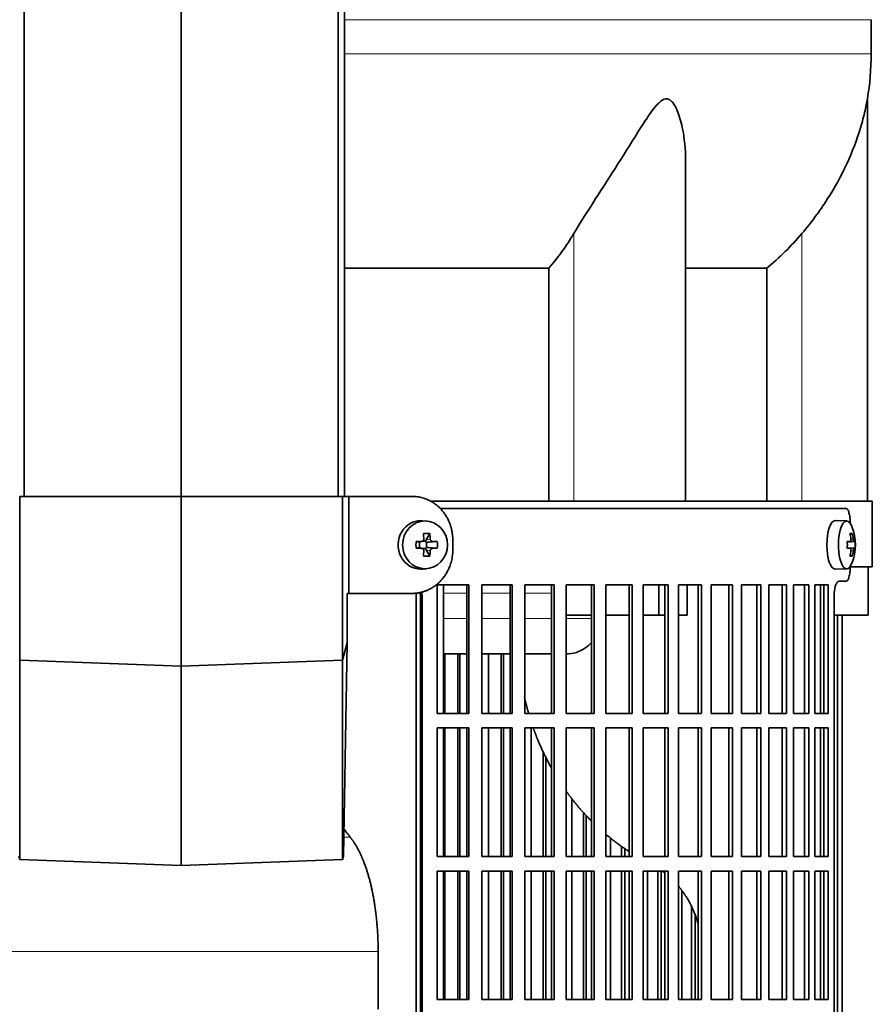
# Model space of a CAD drawing. Header units: millimetres. Extents: x 483 to 1358, y -1720 to 1581.
# Tile 17 of 29: x 600 to 776, y -31 to 172. Entities that reach past the tile are written whole.
import ezdxf

# ---------------------------------------------------------------- set-up
doc = ezdxf.new("R2010")
doc.units = ezdxf.units.MM
for name, color, linetype in [('LOW_454-3', 7, 'Continuous'), ('M5X8_UNI7687', 7, 'Continuous'), ('VSI344-454_FILTR', 7, 'Continuous'), ('VSI344-454_SUPPO', 7, 'Continuous'), ('VSI344-454_TERMI', 7, 'Continuous'), ('VSI454_DIFFUSORE', 7, 'Continuous')]:
    doc.layers.add(name, color=color, linetype=linetype)

# ---------------------------------------------------------------- blocks, each defined once
blk = doc.blocks.new('SE')
at = {"layer": 'LOW_454-3', "color": 7, "linetype": 'Continuous', "lineweight": 35}
for p, q in [((601.16, 73.58), (601.16, 795.58)), ((633.51, 73.58), (633.51, 795.58)), ((665.86, 73.58), (665.86, 795.58)), ((667.22, 795.58), (667.22, 73.58))]:
    blk.add_line(p, q, dxfattribs=at)
at = {"layer": 'M5X8_UNI7687', "color": 7, "linetype": 'Continuous', "lineweight": 35}
for p, q in [((684.14, 68.49), (683.29, 68.56)), ((770.73, 68.51), (768.38, 68.58)), ((684.78, 65.91), (684.02, 64.61)), ((771.88, 65.91), (771.47, 65.61)), ((681.94, 64.27), (682.54, 64.11)), ((681.94, 62.88), (682.54, 63.04)), ((682.62, 64.11), (683.21, 64.31)), ((683.21, 62.84), (682.62, 63.04)), ((682.67, 63.02), (682.67, 64.13)), ((683.26, 64.33), (683.91, 64.33)), ((684.08, 64.14), (684.08, 63.01)), ((686.33, 64.27), (684.48, 64.11)), ((686.33, 62.88), (684.48, 63.04)), ((770.85, 64.23), (771.43, 64.29)), ((772.45, 64.27), (770.85, 64.15)), ((772.45, 62.88), (770.85, 63)), ((683.91, 62.83), (683.29, 62.83)), ((684.78, 61.24), (684.02, 62.54)), ((771.43, 62.87), (770.85, 62.92)), ((771.88, 61.24), (771.47, 61.55)), ((683.29, 58.59), (684.14, 58.66)), ((768.38, 58.58), (770.73, 58.65))]:
    blk.add_line(p, q, dxfattribs=at)
at = {"layer": 'M5X8_UNI7687', "color": 4, "linetype": 'Continuous', "lineweight": 9}
for p, q in [((682.54, 64.11), (683.07, 64.29)), ((683.07, 62.87), (682.54, 63.04)), ((684.02, 64.61), (684.87, 64.79)), ((685.34, 64.29), (684.48, 64.11)), ((684.48, 63.04), (685.34, 62.87)), ((772.25, 64.29), (770.85, 64.16)), ((770.85, 64.23), (771.42, 64.29)), ((770.85, 62.99), (772.25, 62.87)), ((771.59, 64.74), (772.08, 64.79)), ((684.87, 62.37), (684.02, 62.54)), ((771.42, 62.87), (770.85, 62.92)), ((772.08, 62.37), (771.59, 62.41))]:
    blk.add_line(p, q, dxfattribs=at)
at = {"layer": 'M5X8_UNI7687', "color": 7, "linetype": 'Continuous', "lineweight": 35}
for centre, radius, start, end in [((762.53, 63.58), 10, 337.7946, 22.2054), ((715.89, 63.58), 33.96, 178.8317, 181.1683), ((675.16, 63.58), 11.19, 356.4519, 3.5481), ((762.85, 63.58), 9.62, 355.8727, 4.1273)]:
    blk.add_arc(centre, radius, start, end, dxfattribs=at)
for centre, major_axis, ratio, start_param, end_param in [((682.94, 63.58), (0, -5), 0.939693, 3.065157, 6.283185), ((768.36, 63.58), (0, -5), 0.34202, 3.141593, 6.283185), ((770.71, 63.58), (0, -4.93), 0.34202, 2.444185, 6.283185), ((681.57, 60.51), (8.99, 2.22), 0.549436, 1.074217, 1.223909), ((680.96, 63.58), (0, 10), 0.258819, -1.449667, -1.335108), ((680.67, 63.58), (0, 10), 0.422618, -1.449667, -1.335108), ((764.61, 60.51), (7.67, 5.19), 0.199978, 0.212267, 0.361959), ((762.6, 63.58), (0, 10), 0.906308, 4.833518, 4.948078), ((762.49, 63.58), (0, 10), 0.965926, 4.833518, 4.948078), ((680.82, 63.42), (9.99, 0.3), 0.0819, 1.341632, 1.456192), ((682.54, 64.61), (-0.052, 0.506), 0.51441, 2.951492, 3.25726), ((682.54, 62.54), (-0.052, -0.506), 0.51441, 3.025925, 3.331693), ((684.49, 64.61), (-0.521, -0.505), 0.511875, 5.205293, 5.723494), ((684.32, 64.58), (-0.03, -0.501), 0.939258, 5.295226, 5.822024), ((684.32, 62.57), (-0.03, 0.501), 0.939258, 0.461161, 0.987959), ((684.49, 64.61), (-0.805, -0.118), 0.613124, 0.95556, 1.473761), ((684.49, 62.54), (-0.805, 0.118), 0.613124, 4.809424, 5.327625), ((680.82, 63.42), (9.99, 0.3), 0.0819, 0.984815, 1.099374), ((762.55, 63.42), (9.97, 0.82), 0.029809, 0.468971, 0.583531), ((765.66, 63.58), (0, -9.26), 0.562348, 1.49595, 1.645642), ((762.55, 63.42), (9.97, 0.82), 0.029809, 0.112154, 0.226713), ((680.82, 63.73), (9.99, -0.3), 0.0819, -1.456192, -1.341632), ((680.96, 63.58), (0, -10), 0.258819, 1.335108, 1.449667), ((681.57, 66.64), (8.99, -2.22), 0.549436, -1.223909, -1.074217), ((684.49, 62.54), (-0.521, 0.505), 0.511875, 0.559691, 1.077892), ((680.67, 63.58), (0, -10), 0.422618, 1.335108, 1.449667), ((680.82, 63.73), (9.99, -0.3), 0.0819, -1.099374, -0.984815), ((762.55, 63.73), (9.97, -0.82), 0.029809, -0.583531, -0.468971), ((762.6, 63.58), (0, -10), 0.906308, 1.335108, 1.449667), ((764.61, 66.64), (7.67, -5.19), 0.199978, -0.361959, -0.212267), ((762.49, 63.58), (0, -10), 0.965926, 1.335108, 1.449667), ((762.55, 63.73), (9.97, -0.82), 0.029809, -0.226713, -0.112154), ((770.71, 63.58), (0, -4.93), 0.34202, 0, 0.697408), ((682.94, 63.58), (0, -5), 0.939693, 0, 0.076435), ((768.36, 63.58), (0, -5), 0.34202, 0, 0.010116)]:
    blk.add_ellipse(centre, major_axis=major_axis, ratio=ratio, start_param=start_param, end_param=end_param, dxfattribs=at)
blk.add_ellipse((683.79, 63.58), major_axis=(0, -4.93), ratio=0.939693, dxfattribs=at)
for points in [[(683.07, 64.29), (683.08, 64.29), (683.12, 64.29), (683.16, 64.3), (683.21, 64.31), (683.25, 64.33), (683.29, 64.35), (683.33, 64.37), (683.37, 64.4), (683.4, 64.43), (683.44, 64.47), (683.46, 64.51), (683.49, 64.55), (683.5, 64.6), (683.52, 64.64), (683.53, 64.69), (683.53, 64.73), (683.53, 64.77), (683.53, 64.79)], [(684.87, 64.79), (684.87, 64.77), (684.87, 64.73), (684.88, 64.69), (684.89, 64.64), (684.91, 64.6), (684.93, 64.55), (684.96, 64.51), (684.98, 64.47), (685.02, 64.43), (685.05, 64.4), (685.09, 64.37), (685.13, 64.35), (685.17, 64.33), (685.21, 64.31), (685.25, 64.3), (685.29, 64.29), (685.32, 64.29), (685.34, 64.29)], [(771.42, 64.29), (771.43, 64.29), (771.45, 64.29), (771.47, 64.3), (771.49, 64.31), (771.51, 64.33), (771.52, 64.35), (771.54, 64.37), (771.55, 64.4), (771.57, 64.43), (771.58, 64.47), (771.59, 64.51), (771.59, 64.55), (771.6, 64.6), (771.6, 64.64), (771.6, 64.69), (771.6, 64.73), (771.6, 64.77), (771.59, 64.79)], [(772.08, 64.79), (772.08, 64.77), (772.09, 64.73), (772.09, 64.69), (772.1, 64.64), (772.11, 64.6), (772.12, 64.55), (772.13, 64.51), (772.14, 64.47), (772.15, 64.43), (772.17, 64.4), (772.18, 64.37), (772.19, 64.35), (772.2, 64.33), (772.21, 64.31), (772.23, 64.3), (772.24, 64.29), (772.25, 64.29), (772.25, 64.29)], [(683.53, 62.37), (683.53, 62.39), (683.53, 62.42), (683.53, 62.47), (683.52, 62.51), (683.5, 62.56), (683.49, 62.6), (683.46, 62.64), (683.44, 62.68), (683.4, 62.72), (683.37, 62.75), (683.33, 62.78), (683.29, 62.81), (683.25, 62.83), (683.21, 62.84), (683.16, 62.86), (683.12, 62.86), (683.08, 62.87), (683.07, 62.87)], [(685.34, 62.87), (685.32, 62.87), (685.29, 62.86), (685.25, 62.86), (685.21, 62.84), (685.17, 62.83), (685.13, 62.81), (685.09, 62.78), (685.05, 62.75), (685.02, 62.72), (684.98, 62.68), (684.96, 62.64), (684.93, 62.6), (684.91, 62.56), (684.89, 62.51), (684.88, 62.47), (684.87, 62.42), (684.87, 62.39), (684.87, 62.37)], [(771.59, 62.37), (771.6, 62.39), (771.6, 62.42), (771.6, 62.47), (771.6, 62.51), (771.6, 62.56), (771.59, 62.6), (771.59, 62.64), (771.58, 62.68), (771.57, 62.72), (771.55, 62.75), (771.54, 62.78), (771.52, 62.81), (771.51, 62.83), (771.49, 62.84), (771.47, 62.86), (771.45, 62.86), (771.43, 62.87), (771.42, 62.87)], [(772.25, 62.87), (772.25, 62.87), (772.24, 62.86), (772.23, 62.86), (772.21, 62.84), (772.2, 62.83), (772.19, 62.81), (772.18, 62.78), (772.17, 62.75), (772.15, 62.72), (772.14, 62.68), (772.13, 62.64), (772.12, 62.6), (772.11, 62.56), (772.1, 62.51), (772.09, 62.47), (772.09, 62.42), (772.08, 62.39), (772.08, 62.37)]]:
    blk.add_open_spline(points, degree=3, dxfattribs=at)
at = {"layer": 'VSI344-454_FILTR', "color": 7, "linetype": 'Continuous', "lineweight": 35}
for p, q in [((686.94, 71.08), (770.6, 71.08)), ((771.45, 68.08), (771.45, 68)), ((771.45, 59.15), (771.45, 59.08)), ((686.33, 28.83), (686.33, 55.33)), ((686.33, 55.33), (692.8, 55.33)), ((692.41, 28.83), (692.41, 55.33)), ((692.8, 28.83), (692.8, 55.33)), ((695.51, 28.83), (695.51, 55.33)), ((695.51, 55.33), (701.77, 55.33)), ((701.32, 28.83), (701.32, 55.33)), ((701.77, 28.83), (701.77, 55.33)), ((704.38, 28.83), (704.38, 55.33)), ((704.38, 55.33), (710.41, 55.33)), ((709.9, 28.83), (709.9, 55.33)), ((710.41, 28.83), (710.41, 55.33)), ((712.92, 28.83), (712.92, 55.33)), ((712.92, 55.33), (718.68, 55.33)), ((718.1, 28.83), (718.1, 55.33)), ((718.68, 28.83), (718.68, 55.33)), ((721.06, 28.83), (721.06, 55.33)), ((721.06, 55.33), (726.53, 55.33)), ((725.9, 28.83), (725.9, 55.33)), ((726.53, 28.83), (726.53, 55.33)), ((728.78, 28.83), (728.78, 55.33)), ((728.78, 55.33), (733.92, 55.33)), ((733.24, 28.83), (733.24, 55.33)), ((733.92, 28.83), (733.92, 55.33)), ((736.03, 55.33), (740.83, 55.33)), ((736.03, 28.83), (736.03, 55.33)), ((740.1, 28.83), (740.1, 55.33)), ((740.83, 28.83), (740.83, 55.33)), ((742.79, 55.33), (747.21, 55.33)), ((742.79, 28.83), (742.79, 55.33)), ((746.44, 28.83), (746.44, 55.33)), ((747.21, 28.83), (747.21, 55.33)), ((749.01, 55.33), (753.04, 55.33)), ((749.01, 28.83), (749.01, 55.33)), ((752.22, 28.83), (752.22, 55.33)), ((753.04, 28.83), (753.04, 55.33)), ((754.67, 55.33), (758.29, 55.33)), ((754.67, 28.83), (754.67, 55.33)), ((757.43, 28.83), (757.43, 55.33)), ((758.29, 28.83), (758.29, 55.33)), ((759.74, 55.33), (762.93, 55.33)), ((759.74, 28.83), (759.74, 55.33)), ((762.04, 28.83), (762.04, 55.33)), ((762.93, 28.83), (762.93, 55.33)), ((764.19, 55.33), (766.94, 55.33)), ((764.19, 28.83), (764.19, 55.33)), ((766.02, 28.83), (766.02, 55.33)), ((766.94, 28.83), (766.94, 55.33)), ((770.6, 56.08), (769.15, 56.08)), ((682.83, -219.92), (682.83, 53.08)), ((683.18, -219.92), (683.18, 53.08)), ((768.14, -219.92), (768.14, 53.08)), ((768.85, -219.92), (768.85, 49.08)), ((769.8, -219.92), (769.8, 49.08)), ((687.85, 28.83), (687.85, 41.08)), ((690.53, 28.83), (690.53, 41.08)), ((690.95, 28.83), (690.95, 41.08)), ((696.91, 28.83), (696.91, 41.08)), ((699.5, 28.83), (699.5, 41.08)), ((699.99, 28.83), (699.99, 41.08)), ((686.33, 28.83), (692.8, 28.83)), ((695.51, 28.83), (701.77, 28.83)), ((704.38, 28.83), (710.41, 28.83)), ((712.92, 28.83), (718.68, 28.83)), ((721.06, 28.83), (726.53, 28.83)), ((728.78, 28.83), (733.92, 28.83)), ((736.03, 28.83), (740.83, 28.83)), ((742.79, 28.83), (747.21, 28.83)), ((749.01, 28.83), (753.04, 28.83)), ((754.67, 28.83), (758.29, 28.83)), ((759.74, 28.83), (762.93, 28.83)), ((764.19, 28.83), (766.94, 28.83)), ((686.33, -0.67), (686.33, 25.83)), ((686.33, 25.83), (692.8, 25.83)), ((687.85, -0.67), (687.85, 25.83)), ((690.53, -0.67), (690.53, 25.83)), ((690.95, -0.67), (690.95, 25.83)), ((692.41, -0.67), (692.41, 25.83)), ((692.8, -0.67), (692.8, 25.83)), ((695.51, -0.67), (695.51, 25.83)), ((695.51, 25.83), (701.77, 25.83)), ((696.91, -0.67), (696.91, 25.83)), ((699.5, -0.67), (699.5, 25.83)), ((699.99, -0.67), (699.99, 25.83)), ((701.32, -0.67), (701.32, 25.83)), ((701.77, -0.67), (701.77, 25.83)), ((704.38, -0.67), (704.38, 25.83)), ((704.38, 25.83), (710.41, 25.83)), ((705.65, -0.67), (705.65, 25.83)), ((709.9, -0.67), (709.9, 25.83)), ((710.41, -0.67), (710.41, 25.83)), ((712.92, -0.67), (712.92, 25.83)), ((712.92, 25.83), (718.68, 25.83)), ((718.1, -0.67), (718.1, 25.83)), ((718.68, -0.67), (718.68, 25.83)), ((721.06, -0.67), (721.06, 25.83)), ((721.06, 25.83), (726.53, 25.83)), ((725.9, -0.67), (725.9, 25.83)), ((726.53, -0.67), (726.53, 25.83)), ((728.78, -0.67), (728.78, 25.83)), ((728.78, 25.83), (733.92, 25.83)), ((733.24, -0.67), (733.24, 25.83)), ((733.92, -0.67), (733.92, 25.83)), ((736.03, 25.83), (740.83, 25.83)), ((736.03, -0.67), (736.03, 25.83)), ((740.1, -0.67), (740.1, 25.83)), ((740.83, -0.67), (740.83, 25.83)), ((742.79, 25.83), (747.21, 25.83)), ((742.79, -0.67), (742.79, 25.83)), ((746.44, -0.67), (746.44, 25.83)), ((747.21, -0.67), (747.21, 25.83)), ((749.01, 25.83), (753.04, 25.83)), ((749.01, -0.67), (749.01, 25.83)), ((752.22, -0.67), (752.22, 25.83)), ((753.04, -0.67), (753.04, 25.83)), ((754.67, 25.83), (758.29, 25.83)), ((754.67, -0.67), (754.67, 25.83)), ((757.43, -0.67), (757.43, 25.83)), ((758.29, -0.67), (758.29, 25.83)), ((759.74, 25.83), (762.93, 25.83)), ((759.74, -0.67), (759.74, 25.83)), ((762.04, -0.67), (762.04, 25.83)), ((762.93, -0.67), (762.93, 25.83)), ((764.19, 25.83), (766.94, 25.83)), ((764.19, -0.67), (764.19, 25.83)), ((766.02, -0.67), (766.02, 25.83)), ((766.94, -0.67), (766.94, 25.83)), ((708.15, -0.67), (708.15, 20.9)), ((708.7, -0.67), (708.7, 19.77)), ((714.05, -0.67), (714.05, 11.28)), ((716.44, -0.67), (716.44, 8.44)), ((717.04, -0.67), (717.04, 7.81)), ((722.05, -0.67), (722.05, 3.13)), ((724.32, -0.67), (724.32, 1.4)), ((724.97, -0.67), (724.97, 0.96)), ((686.33, -0.67), (692.8, -0.67)), ((695.51, -0.67), (701.77, -0.67)), ((704.38, -0.67), (710.41, -0.67)), ((712.92, -0.67), (718.68, -0.67)), ((721.06, -0.67), (726.53, -0.67)), ((728.78, -0.67), (733.92, -0.67)), ((736.03, -0.67), (740.83, -0.67)), ((742.79, -0.67), (747.21, -0.67)), ((749.01, -0.67), (753.04, -0.67)), ((754.67, -0.67), (758.29, -0.67)), ((759.74, -0.67), (762.93, -0.67)), ((764.19, -0.67), (766.94, -0.67)), ((686.33, -30.17), (686.33, -3.67)), ((686.33, -3.67), (692.8, -3.67)), ((687.85, -30.17), (687.85, -3.67)), ((690.53, -30.17), (690.53, -3.67)), ((690.95, -30.17), (690.95, -3.67)), ((692.41, -30.17), (692.41, -3.67)), ((692.8, -30.17), (692.8, -3.67)), ((695.51, -30.17), (695.51, -3.67)), ((695.51, -3.67), (701.77, -3.67)), ((696.91, -30.17), (696.91, -3.67)), ((699.5, -30.17), (699.5, -3.67)), ((699.99, -30.17), (699.99, -3.67)), ((701.32, -30.17), (701.32, -3.67)), ((701.77, -30.17), (701.77, -3.67)), ((704.38, -30.17), (704.38, -3.67)), ((704.38, -3.67), (710.41, -3.67)), ((705.65, -30.17), (705.65, -3.67)), ((708.15, -30.17), (708.15, -3.67)), ((708.7, -30.17), (708.7, -3.67)), ((709.9, -30.17), (709.9, -3.67)), ((710.41, -30.17), (710.41, -3.67)), ((712.92, -30.17), (712.92, -3.67)), ((712.92, -3.67), (718.68, -3.67)), ((714.05, -30.17), (714.05, -3.67)), ((716.44, -30.17), (716.44, -3.67)), ((717.04, -30.17), (717.04, -3.67)), ((718.1, -30.17), (718.1, -3.67)), ((718.68, -30.17), (718.68, -3.67)), ((721.06, -30.17), (721.06, -3.67)), ((721.06, -3.67), (726.53, -3.67)), ((722.05, -30.17), (722.05, -3.67)), ((724.32, -30.17), (724.32, -3.67)), ((724.97, -30.17), (724.97, -3.67)), ((725.9, -30.17), (725.9, -3.67)), ((726.53, -30.17), (726.53, -3.67)), ((728.78, -30.17), (728.78, -3.67)), ((728.78, -3.67), (733.92, -3.67)), ((729.63, -30.17), (729.63, -3.67)), ((731.76, -30.17), (731.76, -3.67)), ((732.47, -30.17), (732.47, -3.67)), ((733.24, -30.17), (733.24, -3.67)), ((733.92, -30.17), (733.92, -3.67)), ((736.03, -3.67), (740.83, -3.67)), ((736.03, -30.17), (736.03, -3.67)), ((740.1, -30.17), (740.1, -3.67)), ((740.83, -30.17), (740.83, -3.67)), ((742.79, -3.67), (747.21, -3.67)), ((742.79, -30.17), (742.79, -3.67)), ((746.44, -30.17), (746.44, -3.67)), ((747.21, -30.17), (747.21, -3.67)), ((749.01, -3.67), (753.04, -3.67)), ((749.01, -30.17), (749.01, -3.67)), ((752.22, -30.17), (752.22, -3.67)), ((753.04, -30.17), (753.04, -3.67)), ((754.67, -3.67), (758.29, -3.67)), ((754.67, -30.17), (754.67, -3.67)), ((757.43, -30.17), (757.43, -3.67)), ((758.29, -30.17), (758.29, -3.67)), ((759.74, -3.67), (762.93, -3.67)), ((759.74, -30.17), (759.74, -3.67)), ((762.04, -30.17), (762.04, -3.67)), ((762.93, -30.17), (762.93, -3.67)), ((764.19, -3.67), (766.94, -3.67)), ((764.19, -30.17), (764.19, -3.67)), ((766.02, -30.17), (766.02, -3.67)), ((766.94, -30.17), (766.94, -3.67)), ((736.73, -30.17), (736.73, -7.7)), ((738.72, -30.17), (738.72, -11)), ((739.47, -30.17), (739.47, -12.75)), ((686.33, -30.17), (692.8, -30.17)), ((695.51, -30.17), (701.77, -30.17)), ((704.38, -30.17), (710.41, -30.17)), ((712.92, -30.17), (718.68, -30.17)), ((721.06, -30.17), (726.53, -30.17)), ((728.78, -30.17), (733.92, -30.17)), ((736.03, -30.17), (740.83, -30.17)), ((742.79, -30.17), (747.21, -30.17)), ((749.01, -30.17), (753.04, -30.17)), ((754.67, -30.17), (758.29, -30.17)), ((759.74, -30.17), (762.93, -30.17)), ((764.19, -30.17), (766.94, -30.17))]:
    blk.add_line(p, q, dxfattribs=at)
at = {"layer": 'VSI344-454_FILTR', "color": 4, "linetype": 'Continuous', "lineweight": 9}
blk.add_line((682.83, 53.08), (683.18, 53.08), dxfattribs=at)
at = {"layer": 'VSI344-454_FILTR', "color": 7, "linetype": 'Continuous', "lineweight": 35}
for points, knots in [([(771.45, 68.08), (771.45, 68.13), (771.45, 68.25), (771.45, 68.41), (771.44, 68.58), (771.43, 68.74), (771.42, 68.91), (771.41, 69.07), (771.38, 69.36), (771.32, 69.76), (771.21, 70.21), (771.08, 70.59), (770.96, 70.82), (770.85, 70.95), (770.77, 71.02), (770.68, 71.07), (770.63, 71.07), (770.6, 71.08)], [0, 0, 0, 0, 0.036092, 0.07186, 0.10742, 0.142884, 0.178369, 0.213992, 0.249865, 0.376032, 0.500265, 0.624304, 0.750267, 0.812832, 0.874898, 0.937082, 1, 1, 1, 1]), ([(770.6, 56.08), (770.61, 56.08), (770.65, 56.08), (770.7, 56.09), (770.75, 56.12), (770.79, 56.15), (770.84, 56.19), (770.89, 56.24), (770.97, 56.35), (771.08, 56.57), (771.21, 56.94), (771.32, 57.4), (771.38, 57.83), (771.42, 58.21), (771.44, 58.49), (771.45, 58.78), (771.45, 58.98), (771.45, 59.08)], [0, 0, 0, 0, 0.036074, 0.071827, 0.107372, 0.142823, 0.178296, 0.213907, 0.249769, 0.375679, 0.49974, 0.623937, 0.750153, 0.812742, 0.874833, 0.937047, 1, 1, 1, 1]), ([(768.14, 53.08), (768.14, 53.13), (768.14, 53.25), (768.15, 53.41), (768.16, 53.58), (768.17, 53.74), (768.18, 53.91), (768.2, 54.07), (768.24, 54.36), (768.31, 54.75), (768.44, 55.21), (768.6, 55.59), (768.74, 55.82), (768.87, 55.95), (768.96, 56.02), (769.06, 56.07), (769.12, 56.07), (769.15, 56.08)], [0, 0, 0, 0, 0.036048, 0.071793, 0.107348, 0.142827, 0.178345, 0.214016, 0.249955, 0.375229, 0.499698, 0.624316, 0.749898, 0.812622, 0.874803, 0.937058, 1, 1, 1, 1]), ([(682.83, 53.08), (682.83, 53.13), (682.83, 53.25), (682.82, 53.41), (682.8, 53.58), (682.78, 53.69), (682.76, 53.75), (682.76, 53.76)], [0, 0, 0, 0, 0.0360479, 0.0717931, 0.107348, 0.1428269, 0.1454204, 0.1454204, 0.1454204, 0.1454204]), ([(683.09, 53.85), (683.1, 53.79), (683.14, 53.63), (683.17, 53.37), (683.18, 53.18), (683.18, 53.08)], [0.8337513, 0.8337513, 0.8337513, 0.8337513, 0.8748924, 0.9371046, 1, 1, 1, 1])]:
    blk.add_open_spline(points, degree=3, knots=knots, dxfattribs=at)
at = {"layer": 'VSI344-454_SUPPO', "color": 7, "linetype": 'Continuous', "lineweight": 35}
for p, q in [((684.93, 72.58), (776.01, 72.58)), ((776.01, 59.08), (776.01, 72.58)), ((771.45, 59.08), (776.01, 59.08)), ((775.16, 49.08), (775.16, 59.08)), ((687.58, 28.83), (687.58, 55.33)), ((731.97, 49.08), (731.97, 55.33)), ((737.83, 49.08), (737.83, 55.33)), ((765.36, 28.83), (765.36, 55.33)), ((681.98, -224.42), (681.98, 53.67)), ((712.92, 49.08), (718.1, 49.08)), ((721.06, 49.08), (725.9, 49.08)), ((728.78, 49.08), (731.97, 49.08)), ((731.97, 49.08), (733.24, 49.08)), ((736.03, 49.08), (737.83, 49.08)), ((768.14, 49.08), (775.16, 49.08)), ((687.58, 41.08), (692.41, 41.08)), ((695.51, 41.08), (701.32, 41.08)), ((704.38, 41.08), (709.9, 41.08)), ((687.58, -0.67), (687.58, 25.83)), ((765.36, -0.67), (765.36, 25.83)), ((687.58, -30.17), (687.58, -3.67)), ((765.36, -30.17), (765.36, -3.67)), ((674.13, -32.12), (674.13, -20.27))]:
    blk.add_line(p, q, dxfattribs=at)
at = {"layer": 'VSI344-454_SUPPO', "color": 4, "linetype": 'Continuous', "lineweight": 9}
for p, q in [((692.41, 53.6), (687.58, 53.6)), ((701.32, 53.6), (695.51, 53.6)), ((709.9, 53.6), (704.38, 53.6)), ((687.58, 48.38), (692.41, 48.38)), ((695.51, 48.38), (701.32, 48.38)), ((704.38, 48.38), (709.9, 48.38)), ((712.92, 48.38), (718.1, 48.38)), ((667.04, 3.29), (668.37, 3.29)), ((592.9, -20.27), (674.13, -20.27))]:
    blk.add_line(p, q, dxfattribs=at)
at = {"layer": 'VSI344-454_SUPPO', "color": 7, "linetype": 'Continuous', "lineweight": 35}
for points, degree, knots in [([(712.81, 41.08), (713.56, 41.07), (714.94, 41.29), (716.76, 42.17), (717.74, 43.02), (718.16, 43.49), (718.16, 43.49)], 3, [0.4296815, 0.4296815, 0.4296815, 0.4296815, 0.5449277, 0.642686, 0.7370741, 0.7373664, 0.7373664, 0.7373664, 0.7373664]), ([(704.28, 32.24), (704.55, 31.02), (704.88, 29.81), (705.01, 29.31), (705.16, 28.81)], 2, [0.20675507, 0.20675507, 0.20675507, 0.25, 0.25, 0.26810481, 0.26810481, 0.26810481]), ([(706.13, 25.78), (706.62, 24.39), (707.19, 23.03), (708.37, 20.22), (709.85, 17.59)], 2, [0.3234843, 0.3234843, 0.3234843, 0.375, 0.375, 0.4813972, 0.4813972, 0.4813972]), ([(712.83, 12.89), (713.57, 11.86), (714.35, 10.87), (716.09, 8.67), (718.05, 6.7)], 2, [0.5799497, 0.5799497, 0.5799497, 0.625, 0.625, 0.7249322, 0.7249322, 0.7249322]), ([(668.37, 3.29), (668.16, 3.56), (667.71, 4.12), (667.28, 4.74), (667.06, 5.06)], 3, [0, 0, 0, 0, 0.03696213, 0.07547763, 0.07547763, 0.07547763, 0.07547763]), ([(668.37, 3.29), (669.66, 1.73), (670.73, -0.72), (671.8, -3.17), (672.57, -6.31), (673.33, -9.44), (673.73, -13.01), (674.13, -16.58), (674.13, -20.27)], 2, [0, 0, 0, 0.25, 0.25, 0.5, 0.5, 0.75, 0.75, 1, 1, 1]), ([(736.06, -6.81), (737.13, -8.08), (737.98, -9.52), (739.35, -11.85), (740.1, -14.58)], 2, [0.3484225, 0.3484225, 0.3484225, 0.5, 0.5, 0.7446046, 0.7446046, 0.7446046])]:
    blk.add_open_spline(points, degree=degree, knots=knots, dxfattribs=at)
for points in [[(720.99, 3.98), (723.32, 2), (725.85, 0.36)], [(732.68, -3.66), (732.98, -3.87), (733.27, -4.1)]]:
    blk.add_open_spline(points, degree=2, dxfattribs=at)
at = {"layer": 'VSI344-454_TERMI', "color": 7, "linetype": 'Continuous', "lineweight": 35}
for p, q in [((600.22, 73.58), (633.51, 73.58)), ((600.22, 39.83), (600.22, 73.58)), ((633.51, 73.58), (666.81, 73.58)), ((633.51, 38.58), (633.51, 73.58)), ((666.81, 73.58), (668.1, 73.58)), ((666.81, 39.83), (666.81, 73.58)), ((681.11, 73.58), (668.1, 73.58)), ((668.1, 73.58), (668.1, 53.58)), ((689.51, 64.58), (689.51, 62.58)), ((667.74, 43.41), (667.74, 53.58)), ((668.1, 53.58), (667.74, 53.58)), ((681.11, 53.58), (668.1, 53.58)), ((666.81, 39.83), (667.74, 43.41)), ((666.97, -0.63), (667.74, 43.41)), ((600.22, 39.83), (633.51, 38.58)), ((600.22, 39.83), (600.22, -1.26)), ((633.51, 38.58), (666.81, 39.83)), ((633.51, 38.58), (633.51, -2.51)), ((666.81, 39.83), (666.81, -1.26)), ((600.22, -1.26), (600.06, -0.63)), ((633.51, -2.51), (600.22, -1.26)), ((666.81, -1.26), (633.51, -2.51)), ((666.97, -0.63), (666.81, -1.26))]:
    blk.add_line(p, q, dxfattribs=at)
for points, knots in [([(689.51, 64.58), (689.51, 64.68), (689.51, 64.87), (689.5, 65.17), (689.48, 65.46), (689.44, 65.75), (689.4, 66.04), (689.36, 66.33), (689.3, 66.62), (689.23, 66.9), (689.16, 67.19), (689.07, 67.47), (688.98, 67.75), (688.82, 68.21), (688.54, 68.83), (688.12, 69.58), (687.64, 70.3), (687.08, 70.95), (686.47, 71.55), (685.81, 72.07), (685.1, 72.53), (684.44, 72.86), (683.83, 73.11), (683.3, 73.28), (682.76, 73.41), (682.22, 73.51), (681.67, 73.57), (681.29, 73.57), (681.11, 73.58)], [0, 0, 0, 0, 0.020995, 0.041891, 0.062709, 0.083472, 0.104202, 0.124923, 0.145657, 0.166425, 0.187252, 0.208159, 0.229169, 0.250303, 0.312364, 0.374597, 0.437423, 0.499974, 0.562512, 0.625346, 0.687554, 0.749624, 0.791753, 0.833484, 0.874994, 0.916463, 0.958072, 1, 1, 1, 1]), ([(681.11, 53.58), (681.2, 53.58), (681.39, 53.58), (681.67, 53.59), (681.94, 53.62), (682.22, 53.65), (682.49, 53.69), (682.76, 53.75), (683.03, 53.81), (683.3, 53.88), (683.57, 53.96), (683.83, 54.05), (684.09, 54.15), (684.52, 54.33), (685.1, 54.62), (685.81, 55.08), (686.47, 55.61), (687.08, 56.2), (687.64, 56.86), (688.12, 57.57), (688.54, 58.33), (688.85, 59.04), (689.08, 59.68), (689.24, 60.25), (689.36, 60.82), (689.45, 61.4), (689.5, 61.99), (689.51, 62.38), (689.51, 62.58)], [0, 0, 0, 0, 0.021016, 0.041931, 0.062766, 0.083544, 0.104287, 0.125018, 0.14576, 0.166534, 0.187364, 0.208272, 0.22928, 0.250409, 0.312471, 0.374687, 0.437512, 0.500059, 0.562597, 0.625436, 0.687652, 0.74973, 0.791863, 0.833589, 0.875085, 0.916531, 0.95811, 1, 1, 1, 1])]:
    blk.add_open_spline(points, degree=3, knots=knots, dxfattribs=at)
at = {"layer": 'VSI454_DIFFUSORE', "color": 4, "linetype": 'Continuous', "lineweight": 9}
for p, q in [((775.77, 171.86), (667.22, 171.86)), ((667.22, 164.83), (775.77, 164.83)), ((714.48, 72.58), (714.48, 127.79)), ((761.51, 72.58), (761.51, 127.79))]:
    blk.add_line(p, q, dxfattribs=at)
at = {"layer": 'VSI454_DIFFUSORE', "color": 7, "linetype": 'Continuous', "lineweight": 35}
for p, q in [((775.77, 164.83), (775.77, 171.86)), ((775.01, 72.58), (775.01, 155.53)), ((737.52, 72.58), (737.52, 142.87)), ((667.22, 120.64), (709.35, 120.64)), ((709.35, 120.64), (709.35, 72.58)), ((737.52, 120.64), (754.26, 120.64)), ((754.26, 120.64), (754.26, 72.58))]:
    blk.add_line(p, q, dxfattribs=at)
blk.add_arc((718.35, 164.83), 57.42, 350.6813, 360, dxfattribs=at)
for points, knots in [([(737.52, 142.86), (737.52, 145.13), (737.3, 147.41), (736.56, 150.9), (736.22, 152.13), (735.49, 153.81), (735.22, 154.34), (734.68, 155.01), (734.48, 155.21), (734.02, 155.49), (733.77, 155.57), (732.98, 155.52), (732.44, 155.14), (731.49, 154.23), (731.07, 153.69), (729.81, 151.99), (729.03, 150.78), (726.7, 147.13), (725.15, 144.61), (722.01, 139.67), (720.45, 137.23), (717.36, 132.43), (715.83, 130.05), (714.48, 127.79)], [0.2605527, 0.2605527, 0.2605527, 0.2605527, 0.375, 0.375, 0.4375, 0.4375, 0.46875, 0.46875, 0.484375, 0.484375, 0.5, 0.5, 0.53125, 0.53125, 0.5625, 0.5625, 0.625, 0.625, 0.75, 0.75, 0.875, 0.875, 1, 1, 1, 1]), ([(775.01, 155.55), (775.01, 155.55), (775.01, 155.55), (775.01, 155.52), (774.94, 155.14), (774.76, 154.23), (774.64, 153.69), (774.26, 151.99), (773.94, 150.78), (772.84, 147.13), (771.88, 144.61), (769.6, 139.67), (768.27, 137.23), (765.19, 132.43), (763.43, 130.05), (761.51, 127.79)], [0.4987425, 0.4987425, 0.4987425, 0.4987425, 0.5, 0.5, 0.53125, 0.53125, 0.5625, 0.5625, 0.625, 0.625, 0.75, 0.75, 0.875, 0.875, 1, 1, 1, 1])]:
    blk.add_open_spline(points, degree=3, knots=knots, dxfattribs=at)
for points in [[(714.48, 127.79), (712.92, 125.19), (711.21, 122.81), (709.35, 120.64)], [(761.51, 127.79), (759.31, 125.19), (756.89, 122.81), (754.26, 120.64)]]:
    blk.add_open_spline(points, degree=3, dxfattribs=at)

msp = doc.modelspace()

# ---------------------------------------------------------------- block references
msp.add_blockref('SE', (0, 0))

doc.saveas('drawing.dxf')
